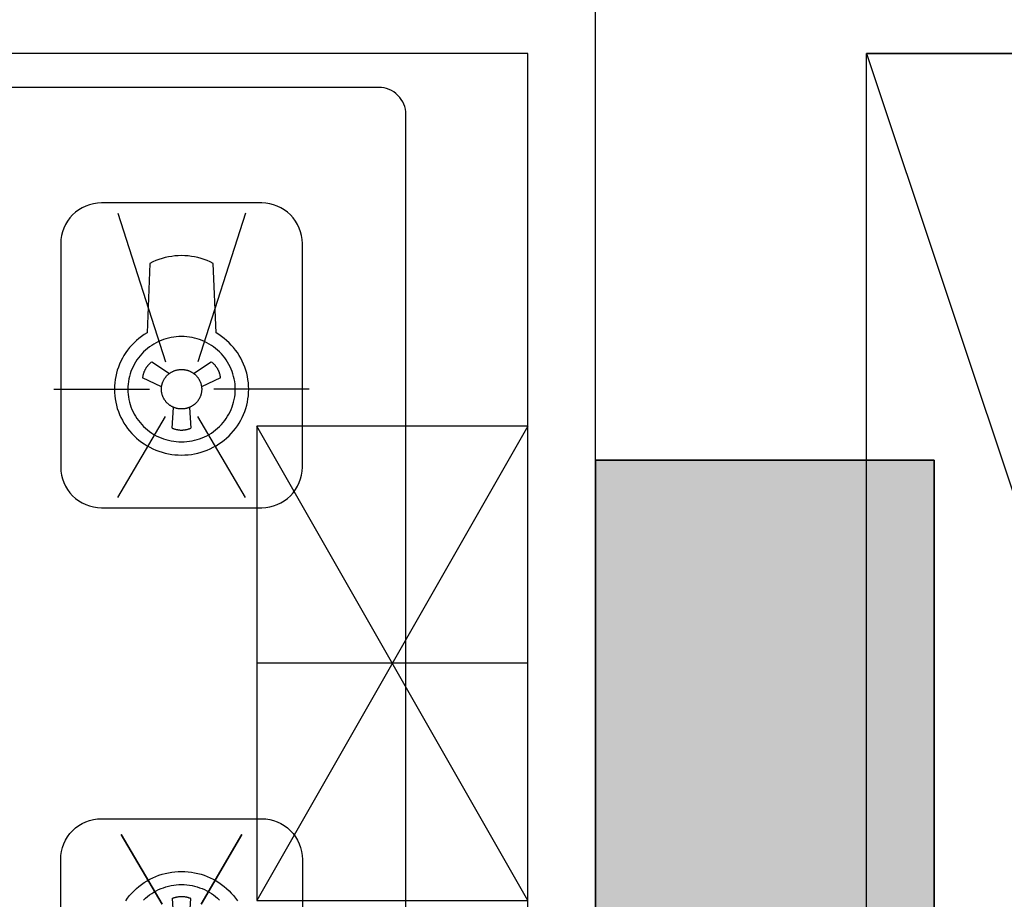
# Model space of a CAD drawing. Header units: millimetres. Extents: x 296296 to 297283, y 219875 to 220035.
# Tile 128 of 256: x 296813.763 to 296814.49, y 220019.664 to 220020.314. Entities that reach past the tile are written whole.
import ezdxf

# ---------------------------------------------------------------- set-up
doc = ezdxf.new("R2010")
doc.units = ezdxf.units.MM

# ---------------------------------------------------------------- blocks, each defined once
blk = doc.blocks.new('wy53eu64i765i57i78i')
blk.add_hatch(color=253).paths.add_polyline_path([(1007174.86, 189058.44), (1007174.86, 187258.44), (1007424.86, 187258.44), (1007424.86, 189058.44)], flags=0)
at = {"color": 253}
blk.add_lwpolyline([(1007174.86, 189058.44), (1007174.86, 187258.44), (1007424.86, 187258.44), (1007424.86, 189058.44), (1007174.86, 189058.44)], close=True, dxfattribs=at)
blk = doc.blocks.new('sayea5yuteaytuytrauyt')
h = blk.add_hatch()
h.set_pattern_fill('钢筋混凝土', color=253, scale=100)
h.set_pattern_definition([(45, (0, 0), (-176.776695, 176.776695), []), (50, (0, 0), (717.26018, -62.75213), [75, -825]), (355, (0, 0), (-138.75133, 752.19213), [60, -660]), (100.4514, (59.8, -5.2), (578.5094, 689.43954), [63.7402, -701.1421]), (46.1842, (0, 200), (1067.24105, -165.519), [112.5, -1237.5]), (96.6356, (88.9, 186.2), (934.6627, 974.1179), [95.6103, -1051.713]), (351.1842, (0, 200), (934.662, 974.1186), [90, -990]), (21, (100, 150), (596.90705, -402.6189), [75, -825]), (326, (100, 150), (243.31533, 725.15005), [60, -660]), (71.4514, (149.74, 116.45), (840.22263, 322.5305), [63.7402, -701.1421]), (37.5, (0, 0), (12.159855, 332.893854), [0, -652, 0, -670, 0, -662.5]), (7.5, (0, 0), (263.06954, 394.41171), [0, -382, 0, -637, 0, -252.5]), (327.5, (-223, 0), (533.822436, -22.55487), [0, -250, 0, -780, 0, -1035]), (317.5, (-323, 0), (583.18617, 100.10498), [0, -325, 0, -518, 0, -735])])
h.paths.add_polyline_path([(1007424.85, 89058.44), (1007424.85, 87258.44), (1007174.85, 87258.44), (1007174.85, 89058.44)])
h.paths.add_polyline_path([(1021574.86, 89058.44), (1021574.86, 87258.44), (1021324.86, 87258.44), (1021324.86, 89058.44)])
h.paths.add_polyline_path([(989374.85, 89058.44), (989374.85, 87258.44), (989124.85, 87258.44), (989124.85, 89058.44)])
h.paths.add_polyline_path([(1039624.86, 89058.44), (1039624.86, 87258.44), (1039374.86, 87258.44), (1039374.86, 89058.44)])
h.paths.add_polyline_path([(1014474.85, 87858.44), (1014474.85, 84858.44), (1014274.85, 84858.44), (1014274.85, 87858.44)])
h.paths.add_polyline_path([(1044574.85, 92958.44), (1044574.85, 91158.44), (1044374.85, 91158.44), (1044374.85, 92758.44), (1044074.85, 92758.44), (1044074.85, 92958.44)])
h.paths.add_polyline_path([(984374.85, 92758.44), (984374.85, 91158.44), (984174.85, 91158.44), (984174.85, 92958.44), (984674.86, 92958.44), (984674.86, 92758.44)])
h.paths.add_polyline_path([(1027974.85, 92758.44), (1027974.85, 91258.4), (1027774.85, 91258.4), (1027774.85, 92958.44), (1028324.85, 92958.44), (1028324.85, 92758.44)])
h.paths.add_polyline_path([(1000974.86, 92958.44), (1000974.86, 91258.4), (1000774.86, 91258.4), (1000774.86, 92758.44), (1000424.86, 92758.44), (1000424.86, 92958.44)])
h.paths.add_polyline_path([(1033174.86, 92958.44), (1033174.86, 91258.4), (1032974.86, 91258.4), (1032974.86, 92758.44), (1032624.86, 92758.44), (1032624.86, 92958.44)])
h.paths.add_polyline_path([(995774.85, 92758.44), (995774.85, 91258.4), (995574.85, 91258.4), (995574.85, 92958.44), (996124.85, 92958.44), (996124.85, 92758.44)])
h.paths.add_polyline_path([(1014874.85, 80258.44), (1014874.85, 80058.44), (1014274.85, 80058.44), (1014274.85, 81858.44), (1014474.85, 81858.44), (1014474.85, 80258.44)])
h.paths.add_polyline_path([(1046674.86, 92358.44), (1046674.86, 90658.44), (1046474.86, 90658.44), (1046474.86, 92158.44), (1046024.86, 92158.44), (1046024.86, 92358.44)])
h.paths.add_polyline_path([(982274.85, 92158.44), (982274.85, 90658.44), (982074.85, 90658.44), (982074.85, 92358.44), (982724.85, 92358.44), (982724.85, 92158.44)])
h.paths.add_polyline_path([(1042874.86, 80058.44), (1042874.86, 79458.44), (1042074.86, 79458.44), (1042074.86, 79658.44), (1042674.86, 79658.44), (1042674.86, 80258.44), (1043624.86, 80258.44), (1043624.86, 80058.44)])
h.paths.add_polyline_path([(1010674.86, 80058.44), (1010674.86, 79458.44), (1009874.86, 79458.44), (1009874.86, 79658.44), (1010474.86, 79658.44), (1010474.86, 80258.44), (1011424.86, 80258.44), (1011424.86, 80058.44)])
h.paths.add_polyline_path([(1018874.85, 79658.44), (1018874.85, 79458.44), (1018074.85, 79458.44), (1018074.85, 80058.44), (1017324.85, 80058.44), (1017324.85, 80258.44), (1018274.85, 80258.44), (1018274.85, 79658.44)])
h.paths.add_polyline_path([(986674.85, 79658.44), (986674.85, 79458.44), (985874.85, 79458.44), (985874.85, 80058.44), (985124.85, 80058.44), (985124.85, 80258.44), (986074.85, 80258.44), (986074.85, 79658.44)])
h.paths.add_polyline_path([(1016574.86, 92758.44), (1016574.86, 91158.44), (1016374.86, 91158.44), (1016374.86, 92158.44), (1016074.86, 92158.44), (1016074.86, 92358.44), (1016374.86, 92358.44), (1016374.86, 92958.44), (1016874.86, 92958.44), (1016874.86, 92758.44)])
h.paths.add_polyline_path([(1012374.85, 92158.44), (1012374.85, 91158.44), (1012174.85, 91158.44), (1012174.85, 92758.44), (1011874.85, 92758.44), (1011874.85, 92958.44), (1012374.85, 92958.44), (1012374.85, 92358.44), (1012674.85, 92358.44), (1012674.85, 92158.44)])
h.paths.add_polyline_path([(1031699.85, 87258.44), (1031699.85, 86658.44), (1029249.85, 86658.44), (1029249.85, 87258.44), (1029449.85, 87258.44), (1029449.85, 86858.44), (1031499.85, 86858.44), (1031499.85, 87258.44)])
h.paths.add_polyline_path([(999499.86, 87258.44), (999499.86, 86658.44), (997049.86, 86658.44), (997049.86, 87258.44), (997249.86, 87258.44), (997249.86, 86858.44), (999299.86, 86858.44), (999299.86, 87258.44)])
h.paths.add_polyline_path([(1029449.85, 89158.44), (1029449.85, 88743.44), (1029249.85, 88743.44), (1029249.85, 89358.44), (1031699.85, 89358.44), (1031699.85, 88743.44), (1031499.85, 88743.44), (1031499.85, 89158.44)])
h.paths.add_polyline_path([(999499.86, 89358.44), (999499.86, 88743.44), (999299.86, 88743.44), (999299.86, 89158.44), (997249.86, 89158.44), (997249.86, 88743.44), (997049.86, 88743.44), (997049.86, 89358.44)])
h.paths.add_polyline_path([(1026174.85, 92958.44), (1026174.85, 90058.44), (1025974.85, 90058.44), (1025974.85, 92758.44), (1025574.85, 92758.44), (1025574.85, 92958.44)])
h.paths.add_polyline_path([(1002774.86, 92758.44), (1002774.86, 90058.44), (1002574.86, 90058.44), (1002574.86, 92958.44), (1003174.86, 92958.44), (1003174.86, 92758.44)])
h.paths.add_polyline_path([(993974.85, 92958.44), (993974.85, 90058.45), (993774.85, 90058.45), (993774.85, 92758.44), (993374.85, 92758.44), (993374.85, 92958.44)])
h.paths.add_polyline_path([(1034974.86, 92758.44), (1034974.86, 90058.45), (1034774.86, 90058.45), (1034774.86, 92958.44), (1035374.86, 92958.44), (1035374.86, 92758.44)])
h.paths.add_polyline_path([(1046674.86, 83408.44), (1046674.86, 80058.44), (1046074.86, 80058.44), (1046074.86, 80258.44), (1046474.86, 80258.44), (1046474.86, 83408.44)])
h.paths.add_polyline_path([(982674.85, 80258.44), (982674.85, 80058.44), (982074.85, 80058.44), (982074.85, 83408.44), (982274.85, 83408.44), (982274.85, 80258.44)])
h.paths.add_polyline_path([(1001674.85, 89358.44), (1001674.85, 86658.44), (1001474.85, 86658.44), (1001474.85, 89158.44), (1000774.86, 89158.44), (1000774.86, 89358.44)])
h.paths.add_polyline_path([(1027274.86, 89158.44), (1027274.86, 86658.44), (1027074.86, 86658.44), (1027074.86, 89358.44), (1027974.85, 89358.44), (1027974.85, 89158.44)])
h.paths.add_polyline_path([(995074.85, 89158.44), (995074.85, 86658.44), (994874.85, 86658.44), (994874.85, 89358.44), (995774.85, 89358.44), (995774.85, 89158.44)])
h.paths.add_polyline_path([(1033874.86, 89358.44), (1033874.86, 86658.44), (1033674.86, 86658.44), (1033674.86, 89158.44), (1032974.86, 89158.44), (1032974.86, 89358.44)])
h.paths.add_polyline_path([(989374.85, 92958.44), (989374.85, 92158.44), (988974.85, 92158.44), (988974.85, 92958.44)])
h.paths.add_polyline_path([(1007574.85, 92958.44), (1007574.85, 92158.44), (1007174.85, 92158.44), (1007174.85, 92958.44)])
h.paths.add_polyline_path([(995074.85, 79658.44), (995074.85, 79258.44), (994374.85, 79258.44), (994374.85, 79658.44)])
h.paths.add_polyline_path([(1002174.85, 79658.44), (1002174.85, 79258.44), (1001474.85, 79258.44), (1001474.85, 79658.44)])
h.paths.add_polyline_path([(1027274.86, 79658.44), (1027274.86, 79258.44), (1026574.86, 79258.44), (1026574.86, 79658.44)])
h.paths.add_polyline_path([(1034374.86, 79658.44), (1034374.86, 79258.44), (1033674.86, 79258.44), (1033674.86, 79658.44)])
h.paths.add_polyline_path([(1039774.86, 92958.44), (1039774.86, 92158.44), (1039374.86, 92158.44), (1039374.86, 92958.44)])
h.paths.add_polyline_path([(1021574.86, 92958.44), (1021574.86, 92158.44), (1021174.86, 92158.44), (1021174.86, 92958.44)])
at = {"color": 253}
blk.add_lwpolyline([(1039624.86, 89058.44), (1039624.86, 87258.44), (1039374.86, 87258.44), (1039374.86, 89058.44), (1039624.86, 89058.44)], close=True, dxfattribs=at)
blk = doc.blocks.new('*U1119')
at = {"color": 253}
for p, q in [((600, 150), (-600, 150)), ((-600, 150), (-600, -250)), ((-600, 150), (600, -250))]:
    blk.add_line(p, q, dxfattribs=at)
blk = doc.blocks.new('185洋房-边套（报建版）-旧规$0$185洋房-边套（报建版）$0$洋房户型$0$A$C98681575')
at = {"color": 253}
for p, q in [((252.63, 672.48), (265.6, 663.95)), ((283.33, 663.95), (296.31, 672.48)), ((259.7, 653.93), (245.69, 660.69)), ((303.25, 660.69), (289.23, 653.93)), ((267.53, 623.59), (268.57, 638.87)), ((280.37, 638.87), (281.41, 623.59)), ((530.01, 275), (330.01, 625)), ((530.01, 625), (330.01, 275)), ((267.53, 276.42), (268.57, 261.13)), ((280.37, 261.13), (281.41, 276.42))]:
    blk.add_line(p, q, dxfattribs=at)
for points in [[(0.01, 900), (0.01, 0), (530.01, 0), (530.01, 900)], [(229.88, 323.5), (260.1, 272.16)], [(319.06, 323.5), (288.84, 272.16)]]:
    blk.add_lwpolyline(points, close=True, dxfattribs=at)
for points in [[(440.01, 45), (440.01, 855, 0.414214), (420.01, 875), (40.01, 875, 0.324936), (10.01, 855), (10.01, 45, 0.324936), (40.01, 25), (420.01, 25, 0.414214)], [(215.28, 564.79), (333.66, 564.79, 0.414214), (363.66, 594.79), (363.66, 759.72, 0.414214), (333.66, 789.72), (215.28, 789.72, 0.414214), (185.28, 759.72), (185.28, 594.79, 0.414214)], [(215.28, 335.22), (333.66, 335.22, -0.414214), (363.66, 305.22), (363.66, 190.29, -0.414214), (333.66, 160.29), (215.28, 160.29, -0.414214), (185.28, 190.29), (185.28, 305.22, -0.414214)]]:
    blk.add_lwpolyline(points, format="xyb", close=True, dxfattribs=at)
for points in [[(227.4, 782.21), (262.58, 672.45)], [(321.54, 782.21), (286.36, 672.45)], [(180.33, 652.25), (250.69, 652.25)], [(368.61, 652.25), (298.25, 652.25)], [(227.4, 572.3), (262.58, 632.05)], [(321.54, 572.3), (286.36, 632.05)], [(530.01, 625), (330.01, 625), (330.01, 275), (530.01, 275)], [(530.01, 450), (330.01, 450)]]:
    blk.add_lwpolyline(points, dxfattribs=at)
for points in [[(224.92, 652.25, 0), (224.98, 649.87, 0), (225.16, 647.49, 0), (225.46, 645.12, 0), (225.87, 642.77, 0), (226.41, 640.45, 0), (227.05, 638.15, 0), (227.82, 635.88, 0), (228.69, 633.66, 0), (229.68, 631.48, 0), (230.77, 629.35, 0), (231.97, 627.27, 0), (233.27, 625.26, 0), (234.67, 623.31, 0), (236.17, 621.43, 0), (237.76, 619.62, 0), (239.43, 617.89, 0), (241.19, 616.25, 0), (243.04, 614.69, 0), (244.95, 613.22, 0), (246.94, 611.85, 0), (249, 610.58, 0), (251.11, 609.4, 0), (253.28, 608.33, 0), (255.51, 607.36, 0), (257.78, 606.5, 0), (260.09, 605.75, 0), (262.43, 605.12, 0), (264.8, 604.6, 0), (267.2, 604.19, 0), (269.61, 603.9, 0), (272.04, 603.72, 0), (274.47, 603.66, 0), (276.9, 603.72, 0), (279.33, 603.9, 0), (281.74, 604.19, 0), (284.14, 604.6, 0), (286.51, 605.12, 0), (288.85, 605.75, 0), (291.16, 606.5, 0), (293.43, 607.36, 0), (295.65, 608.33, 0), (297.83, 609.4, 0), (299.94, 610.58, 0), (302, 611.85, 0), (303.98, 613.22, 0), (305.9, 614.69, 0), (307.74, 616.25, 0), (309.51, 617.89, 0), (311.18, 619.62, 0), (312.77, 621.43, 0), (314.27, 623.31, 0), (315.67, 625.26, 0), (316.97, 627.27, 0), (318.17, 629.35, 0), (319.26, 631.48, 0), (320.25, 633.66, 0), (321.12, 635.88, 0), (321.88, 638.15, 0), (322.53, 640.45, 0), (323.07, 642.77, 0), (323.48, 645.12, 0), (323.78, 647.49, 0), (323.96, 649.87, 0), (324.02, 652.25, 0), (323.96, 654.64, 0), (323.78, 657.02, 0), (323.48, 659.38, 0), (323.07, 661.73, 0), (322.53, 664.06, 0), (321.88, 666.36, 0), (321.12, 668.62, 0), (320.25, 670.85, 0), (319.26, 673.03, 0), (318.17, 675.16, 0), (316.97, 677.23, 0), (315.67, 679.25, 0), (314.27, 681.2, 0), (312.77, 683.08, 0), (311.18, 684.88, 0), (309.51, 686.61, 0), (307.74, 688.26, 0), (305.9, 689.81, 0), (303.98, 691.28, 0), (302, 692.65, 0), (299.94, 693.93, 0), (297.83, 745.11, 0), (295.65, 746.18, 0), (293.43, 747.15, 0), (291.16, 748, 0), (288.85, 748.75, 0), (286.51, 749.39, 0), (284.14, 749.91, 0), (281.74, 750.32, 0), (279.33, 750.61, 0), (276.9, 750.79, 0), (274.47, 750.84, 0), (272.04, 750.79, 0), (269.61, 750.61, 0), (267.2, 750.32, 0), (264.8, 749.91, 0), (262.43, 749.39, 0), (260.09, 748.75, 0), (257.78, 748, 0), (255.51, 747.15, 0), (253.28, 746.18, 0), (251.11, 745.11, 0), (249, 693.93, 0), (246.94, 692.65, 0), (244.95, 691.28, 0), (243.04, 689.81, 0), (241.19, 688.26, 0), (239.43, 686.61, 0), (237.76, 684.88, 0), (236.17, 683.08, 0), (234.67, 681.2, 0), (233.27, 679.25, 0), (231.97, 677.23, 0), (230.77, 675.16, 0), (229.68, 673.03, 0), (228.69, 670.85, 0), (227.82, 668.62, 0), (227.05, 666.36, 0), (226.41, 664.06, 0), (225.87, 661.73, 0), (225.46, 659.38, 0), (225.16, 657.02, 0), (224.98, 654.64, 0), (224.92, 652.25, 0)], [(234.83, 652.25, 0), (234.88, 650.35, 0), (235.02, 648.44, 0), (235.26, 646.55, 0), (235.59, 644.67, 0), (236.02, 642.81, 0), (236.54, 640.97, 0), (237.15, 639.16, 0), (237.85, 637.38, 0), (238.64, 635.63, 0), (239.51, 633.93, 0), (240.47, 632.27, 0), (241.51, 630.66, 0), (242.63, 629.1, 0), (243.83, 627.59, 0), (245.1, 626.15, 0), (246.44, 624.77, 0), (247.85, 623.45, 0), (249.32, 622.2, 0), (250.86, 621.03, 0), (252.45, 619.93, 0), (254.09, 618.91, 0), (255.78, 617.97, 0), (257.52, 617.11, 0), (259.3, 616.34, 0), (261.12, 615.65, 0), (262.96, 615.05, 0), (264.84, 614.55, 0), (266.74, 614.13, 0), (268.65, 613.8, 0), (270.58, 613.57, 0), (272.52, 613.43, 0), (274.47, 613.38, 0), (276.41, 613.43, 0), (278.35, 613.57, 0), (280.29, 613.8, 0), (282.2, 614.13, 0), (284.1, 614.55, 0), (285.98, 615.05, 0), (287.82, 615.65, 0), (289.64, 616.34, 0), (291.42, 617.11, 0), (293.15, 617.97, 0), (294.85, 618.91, 0), (296.49, 619.93, 0), (298.08, 621.03, 0), (299.62, 622.2, 0), (301.09, 623.45, 0), (302.5, 624.77, 0), (303.84, 626.15, 0), (305.11, 627.59, 0), (306.31, 629.1, 0), (307.43, 630.66, 0), (308.47, 632.27, 0), (309.43, 633.93, 0), (310.3, 635.63, 0), (311.09, 637.38, 0), (311.79, 639.16, 0), (312.4, 640.97, 0), (312.92, 642.81, 0), (313.35, 644.67, 0), (313.68, 646.55, 0), (313.92, 648.44, 0), (314.06, 650.35, 0), (314.11, 652.25, 0), (314.06, 654.16, 0), (313.92, 656.06, 0), (313.68, 657.96, 0), (313.35, 659.84, 0), (312.92, 661.7, 0), (312.4, 663.54, 0), (311.79, 665.35, 0), (311.09, 667.13, 0), (310.3, 668.87, 0), (309.43, 670.58, 0), (308.47, 672.24, 0), (307.43, 673.85, 0), (306.31, 675.41, 0), (305.11, 676.91, 0), (303.84, 678.36, 0), (302.5, 679.74, 0), (301.09, 681.06, 0), (299.62, 682.3, 0), (298.08, 683.48, 0), (296.49, 684.57, 0), (294.85, 685.6, 0), (293.15, 686.54, 0), (291.42, 687.39, 0), (289.64, 688.17, 0), (287.82, 688.85, 0), (285.98, 689.45, 0), (284.1, 689.96, 0), (282.2, 690.38, 0), (280.29, 690.7, 0), (278.35, 690.94, 0), (276.41, 691.08, 0), (274.47, 691.13, 0), (272.52, 691.08, 0), (270.58, 690.94, 0), (268.65, 690.7, 0), (266.74, 690.38, 0), (264.84, 689.96, 0), (262.96, 689.45, 0), (261.12, 688.85, 0), (259.3, 688.17, 0), (257.52, 687.39, 0), (255.78, 686.54, 0), (254.09, 685.6, 0), (252.45, 684.57, 0), (250.86, 683.48, 0), (249.32, 682.3, 0), (247.85, 681.06, 0), (246.44, 679.74, 0), (245.1, 678.36, 0), (243.83, 676.91, 0), (242.63, 675.41, 0), (241.51, 673.85, 0), (240.47, 672.24, 0), (239.51, 670.58, 0), (238.64, 668.87, 0), (237.85, 667.13, 0), (237.15, 665.35, 0), (236.54, 663.54, 0), (236.02, 661.7, 0), (235.59, 659.84, 0), (235.26, 657.96, 0), (235.02, 656.06, 0), (234.88, 654.16, 0), (234.83, 652.25, 0)], [(252.63, 672.48, 0), (252.53, 672.41, 0), (252.44, 672.35, 0), (252.36, 672.28, 0), (252.27, 672.22, 0), (252.18, 672.15, 0), (252.09, 672.08, 0), (252, 672.01, 0), (251.91, 671.95, 0), (251.83, 671.88, 0), (251.74, 671.81, 0), (251.65, 671.74, 0), (251.57, 671.67, 0), (251.48, 671.6, 0), (251.4, 671.52, 0), (251.32, 671.45, 0), (251.23, 671.38, 0), (251.15, 671.31, 0), (251.07, 671.23, 0), (250.98, 671.16, 0), (250.9, 671.08, 0), (250.82, 671.01, 0), (250.74, 670.93, 0), (250.66, 670.86, 0), (250.58, 670.78, 0), (250.5, 670.7, 0), (250.42, 670.62, 0), (250.35, 670.54, 0), (250.27, 670.47, 0), (250.19, 670.39, 0), (250.12, 670.31, 0), (250.04, 670.23, 0), (249.97, 670.14, 0), (249.89, 670.06, 0), (249.82, 669.98, 0), (249.74, 669.9, 0), (249.67, 669.82, 0), (249.6, 669.73, 0), (249.53, 669.65, 0), (249.45, 669.56, 0), (249.38, 669.48, 0), (249.31, 669.39, 0), (249.24, 669.31, 0), (249.18, 669.22, 0), (249.11, 669.14, 0), (249.04, 669.05, 0), (248.97, 668.96, 0), (248.91, 668.87, 0), (248.84, 668.78, 0), (248.77, 668.7, 0), (248.71, 668.61, 0), (248.64, 668.52, 0), (248.58, 668.43, 0), (248.52, 668.34, 0), (248.46, 668.25, 0), (248.39, 668.15, 0), (248.33, 668.06, 0), (248.27, 667.97, 0), (248.21, 667.88, 0), (248.15, 667.79, 0), (248.09, 667.69, 0), (248.04, 667.6, 0), (247.98, 667.51, 0), (247.92, 667.41, 0), (247.87, 667.32, 0), (247.81, 667.22, 0), (247.75, 667.13, 0), (247.7, 667.03, 0), (247.65, 666.93, 0), (247.59, 666.84, 0), (247.54, 666.74, 0), (247.49, 666.64, 0), (247.44, 666.55, 0), (247.39, 666.45, 0), (247.34, 666.35, 0), (247.29, 666.25, 0), (247.24, 666.15, 0), (247.19, 666.05, 0), (247.15, 665.95, 0), (247.1, 665.85, 0), (247.06, 665.75, 0), (247.01, 665.65, 0), (246.97, 665.55, 0), (246.92, 665.45, 0), (246.88, 665.35, 0), (246.84, 665.25, 0), (246.8, 665.15, 0), (246.75, 665.05, 0), (246.71, 664.94, 0), (246.67, 664.84, 0), (246.64, 664.74, 0), (246.6, 664.64, 0), (246.56, 664.53, 0), (246.52, 664.43, 0), (246.49, 664.33, 0), (246.45, 664.22, 0), (246.42, 664.12, 0), (246.38, 664.01, 0), (246.35, 663.91, 0), (246.32, 663.8, 0), (246.29, 663.7, 0), (246.26, 663.59, 0), (246.23, 663.49, 0), (246.2, 663.38, 0), (246.17, 663.28, 0), (246.14, 663.17, 0), (246.11, 663.07, 0), (246.08, 662.96, 0), (246.06, 662.85, 0), (246.03, 662.75, 0), (246.01, 662.64, 0), (245.98, 662.53, 0), (245.96, 662.42, 0), (245.94, 662.32, 0), (245.92, 662.21, 0), (245.9, 662.1, 0), (245.88, 661.99, 0), (245.86, 661.89, 0), (245.84, 661.78, 0), (245.82, 661.67, 0), (245.8, 661.56, 0), (245.78, 661.45, 0), (245.77, 661.35, 0), (245.75, 661.24, 0), (245.74, 661.13, 0), (245.73, 661.02, 0), (245.71, 660.91, 0), (245.7, 660.8, 0), (245.69, 660.69, 0)], [(303.25, 660.69, 0), (303.24, 660.8, 0), (303.23, 660.91, 0), (303.21, 661.02, 0), (303.2, 661.13, 0), (303.19, 661.24, 0), (303.17, 661.35, 0), (303.15, 661.45, 0), (303.14, 661.56, 0), (303.12, 661.67, 0), (303.1, 661.78, 0), (303.08, 661.89, 0), (303.06, 661.99, 0), (303.04, 662.1, 0), (303.02, 662.21, 0), (303, 662.32, 0), (302.98, 662.42, 0), (302.95, 662.53, 0), (302.93, 662.64, 0), (302.91, 662.75, 0), (302.88, 662.85, 0), (302.85, 662.96, 0), (302.83, 663.07, 0), (302.8, 663.17, 0), (302.77, 663.28, 0), (302.74, 663.38, 0), (302.71, 663.49, 0), (302.68, 663.59, 0), (302.65, 663.7, 0), (302.62, 663.8, 0), (302.59, 663.91, 0), (302.55, 664.01, 0), (302.52, 664.12, 0), (302.49, 664.22, 0), (302.45, 664.33, 0), (302.41, 664.43, 0), (302.38, 664.53, 0), (302.34, 664.64, 0), (302.3, 664.74, 0), (302.26, 664.84, 0), (302.22, 664.94, 0), (302.18, 665.05, 0), (302.14, 665.15, 0), (302.1, 665.25, 0), (302.06, 665.35, 0), (302.02, 665.45, 0), (301.97, 665.55, 0), (301.93, 665.65, 0), (301.88, 665.75, 0), (301.84, 665.85, 0), (301.79, 665.95, 0), (301.74, 666.05, 0), (301.7, 666.15, 0), (301.65, 666.25, 0), (301.6, 666.35, 0), (301.55, 666.45, 0), (301.5, 666.55, 0), (301.45, 666.64, 0), (301.4, 666.74, 0), (301.34, 666.84, 0), (301.29, 666.93, 0), (301.24, 667.03, 0), (301.18, 667.13, 0), (301.13, 667.22, 0), (301.07, 667.32, 0), (301.02, 667.41, 0), (300.96, 667.51, 0), (300.9, 667.6, 0), (300.84, 667.69, 0), (300.79, 667.79, 0), (300.73, 667.88, 0), (300.67, 667.97, 0), (300.61, 668.06, 0), (300.55, 668.15, 0), (300.48, 668.25, 0), (300.42, 668.34, 0), (300.36, 668.43, 0), (300.29, 668.52, 0), (300.23, 668.61, 0), (300.17, 668.7, 0), (300.1, 668.78, 0), (300.03, 668.87, 0), (299.97, 668.96, 0), (299.9, 669.05, 0), (299.83, 669.14, 0), (299.76, 669.22, 0), (299.69, 669.31, 0), (299.62, 669.39, 0), (299.55, 669.48, 0), (299.48, 669.56, 0), (299.41, 669.65, 0), (299.34, 669.73, 0), (299.27, 669.82, 0), (299.2, 669.9, 0), (299.12, 669.98, 0), (299.05, 670.06, 0), (298.97, 670.14, 0), (298.9, 670.23, 0), (298.82, 670.31, 0), (298.75, 670.39, 0), (298.67, 670.47, 0), (298.59, 670.54, 0), (298.51, 670.62, 0), (298.44, 670.7, 0), (298.36, 670.78, 0), (298.28, 670.86, 0), (298.2, 670.93, 0), (298.12, 671.01, 0), (298.04, 671.08, 0), (297.95, 671.16, 0), (297.87, 671.23, 0), (297.79, 671.31, 0), (297.71, 671.38, 0), (297.62, 671.45, 0), (297.54, 671.52, 0), (297.45, 671.6, 0), (297.37, 671.67, 0), (297.28, 671.74, 0), (297.2, 671.81, 0), (297.11, 671.88, 0), (297.02, 671.95, 0), (296.94, 672.01, 0), (296.85, 672.08, 0), (296.76, 672.15, 0), (296.67, 672.22, 0), (296.58, 672.28, 0), (296.49, 672.35, 0), (296.4, 672.41, 0), (296.31, 672.48, 0)], [(259.6, 652.25, 0), (259.61, 652.61, 0), (259.62, 652.97, 0), (259.65, 653.33, 0), (259.68, 653.68, 0), (259.72, 654.04, 0), (259.77, 654.39, 0), (259.82, 654.75, 0), (259.89, 655.1, 0), (259.97, 655.45, 0), (260.05, 655.79, 0), (260.14, 656.14, 0), (260.24, 656.48, 0), (260.36, 656.83, 0), (260.47, 657.16, 0), (260.6, 657.5, 0), (260.74, 657.83, 0), (260.88, 658.16, 0), (261.03, 658.49, 0), (261.19, 658.81, 0), (261.36, 659.12, 0), (261.54, 659.44, 0), (261.72, 659.75, 0), (261.91, 660.05, 0), (262.11, 660.35, 0), (262.32, 660.65, 0), (262.53, 660.94, 0), (262.75, 661.22, 0), (262.98, 661.5, 0), (263.21, 661.77, 0), (263.46, 662.04, 0), (263.7, 662.3, 0), (263.96, 662.56, 0), (264.22, 662.81, 0), (264.49, 663.05, 0), (264.76, 663.29, 0), (265.04, 663.52, 0), (265.32, 663.74, 0), (265.61, 663.96, 0), (265.91, 664.17, 0), (266.21, 664.37, 0), (266.52, 664.57, 0), (266.83, 664.76, 0), (267.14, 664.94, 0), (267.46, 665.11, 0), (267.79, 665.27, 0), (268.11, 665.43, 0), (268.45, 665.58, 0), (268.78, 665.72, 0), (269.12, 665.85, 0), (269.46, 665.98, 0), (269.81, 666.09, 0), (270.15, 666.2, 0), (270.5, 666.3, 0), (270.86, 666.39, 0), (271.21, 666.48, 0), (271.57, 666.55, 0), (271.93, 666.62, 0), (272.29, 666.67, 0), (272.65, 666.72, 0), (273.01, 666.76, 0), (273.38, 666.79, 0), (273.74, 666.81, 0), (274.1, 666.83, 0), (274.47, 666.83, 0), (274.83, 666.83, 0), (275.2, 666.81, 0), (275.56, 666.79, 0), (275.93, 666.76, 0), (276.29, 666.72, 0), (276.65, 666.67, 0), (277.01, 666.62, 0), (277.37, 666.55, 0), (277.73, 666.48, 0), (278.08, 666.39, 0), (278.43, 666.3, 0), (278.78, 666.2, 0), (279.13, 666.09, 0), (279.48, 665.98, 0), (279.82, 665.85, 0), (280.16, 665.72, 0), (280.49, 665.58, 0), (280.82, 665.43, 0), (281.15, 665.27, 0), (281.48, 665.11, 0), (281.8, 664.94, 0), (282.11, 664.76, 0), (282.42, 664.57, 0), (282.73, 664.37, 0), (283.03, 664.17, 0), (283.32, 663.96, 0), (283.61, 663.74, 0), (283.9, 663.52, 0), (284.18, 663.29, 0), (284.45, 663.05, 0), (284.72, 662.81, 0), (284.98, 662.56, 0), (285.23, 662.3, 0), (285.48, 662.04, 0), (285.72, 661.77, 0), (285.96, 661.5, 0), (286.19, 661.22, 0), (286.41, 660.94, 0), (286.62, 660.65, 0), (286.83, 660.35, 0), (287.03, 660.05, 0), (287.22, 659.75, 0), (287.4, 659.44, 0), (287.58, 659.12, 0), (287.75, 658.81, 0), (287.91, 658.49, 0), (288.06, 658.16, 0), (288.2, 657.83, 0), (288.34, 657.5, 0), (288.46, 657.16, 0), (288.58, 656.83, 0), (288.69, 656.48, 0), (288.8, 656.14, 0), (288.89, 655.79, 0), (288.97, 655.45, 0), (289.05, 655.1, 0), (289.11, 654.75, 0), (289.17, 654.39, 0), (289.22, 654.04, 0), (289.26, 653.68, 0), (289.29, 653.33, 0), (289.32, 652.97, 0), (289.33, 652.61, 0), (289.33, 652.25, 0)], [(289.33, 652.25, 0), (289.33, 651.9, 0), (289.32, 651.54, 0), (289.29, 651.18, 0), (289.26, 650.82, 0), (289.22, 650.47, 0), (289.17, 650.11, 0), (289.11, 649.76, 0), (289.05, 649.41, 0), (288.97, 649.06, 0), (288.89, 648.71, 0), (288.8, 648.36, 0), (288.69, 648.02, 0), (288.58, 647.68, 0), (288.46, 647.34, 0), (288.34, 647.01, 0), (288.2, 646.67, 0), (288.06, 646.35, 0), (287.91, 646.02, 0), (287.75, 645.7, 0), (287.58, 645.38, 0), (287.4, 645.07, 0), (287.22, 644.76, 0), (287.03, 644.45, 0), (286.83, 644.15, 0), (286.62, 643.86, 0), (286.41, 643.57, 0), (286.19, 643.28, 0), (285.96, 643.01, 0), (285.72, 642.73, 0), (285.48, 642.46, 0), (285.23, 642.2, 0), (284.98, 641.95, 0), (284.72, 641.7, 0), (284.45, 641.45, 0), (284.18, 641.21, 0), (283.9, 640.98, 0), (283.61, 640.76, 0), (283.32, 640.54, 0), (283.03, 640.33, 0), (282.73, 640.13, 0), (282.42, 639.94, 0), (282.11, 639.75, 0), (281.8, 639.57, 0), (281.48, 639.4, 0), (281.15, 639.23, 0), (280.82, 639.08, 0), (280.49, 638.93, 0), (280.16, 638.79, 0), (279.82, 638.65, 0), (279.48, 638.53, 0), (279.13, 638.41, 0), (278.78, 638.3, 0), (278.43, 638.2, 0), (278.08, 638.11, 0), (277.73, 638.03, 0), (277.37, 637.96, 0), (277.01, 637.89, 0), (276.65, 637.83, 0), (276.29, 637.79, 0), (275.93, 637.75, 0), (275.56, 637.72, 0), (275.2, 637.69, 0), (274.83, 637.68, 0), (274.47, 637.68, 0), (274.1, 637.68, 0), (273.74, 637.69, 0), (273.38, 637.72, 0), (273.01, 637.75, 0), (272.65, 637.79, 0), (272.29, 637.83, 0), (271.93, 637.89, 0), (271.57, 637.96, 0), (271.21, 638.03, 0), (270.86, 638.11, 0), (270.5, 638.2, 0), (270.15, 638.3, 0), (269.81, 638.41, 0), (269.46, 638.53, 0), (269.12, 638.65, 0), (268.78, 638.79, 0), (268.45, 638.93, 0), (268.11, 639.08, 0), (267.79, 639.23, 0), (267.46, 639.4, 0), (267.14, 639.57, 0), (266.83, 639.75, 0), (266.52, 639.94, 0), (266.21, 640.13, 0), (265.91, 640.33, 0), (265.61, 640.54, 0), (265.32, 640.76, 0), (265.04, 640.98, 0), (264.76, 641.21, 0), (264.49, 641.45, 0), (264.22, 641.7, 0), (263.96, 641.95, 0), (263.7, 642.2, 0), (263.46, 642.46, 0), (263.21, 642.73, 0), (262.98, 643.01, 0), (262.75, 643.28, 0), (262.53, 643.57, 0), (262.32, 643.86, 0), (262.11, 644.15, 0), (261.91, 644.45, 0), (261.72, 644.76, 0), (261.54, 645.07, 0), (261.36, 645.38, 0), (261.19, 645.7, 0), (261.03, 646.02, 0), (260.88, 646.35, 0), (260.74, 646.67, 0), (260.6, 647.01, 0), (260.47, 647.34, 0), (260.36, 647.68, 0), (260.24, 648.02, 0), (260.14, 648.36, 0), (260.05, 648.71, 0), (259.97, 649.06, 0), (259.89, 649.41, 0), (259.82, 649.76, 0), (259.77, 650.11, 0), (259.72, 650.47, 0), (259.68, 650.82, 0), (259.65, 651.18, 0), (259.62, 651.54, 0), (259.61, 651.9, 0), (259.6, 652.25, 0)], [(267.53, 623.59, 0), (267.63, 623.54, 0), (267.74, 623.5, 0), (267.84, 623.46, 0), (267.94, 623.41, 0), (268.05, 623.37, 0), (268.15, 623.33, 0), (268.25, 623.29, 0), (268.36, 623.25, 0), (268.46, 623.21, 0), (268.57, 623.17, 0), (268.67, 623.13, 0), (268.78, 623.1, 0), (268.88, 623.06, 0), (268.99, 623.02, 0), (269.09, 622.99, 0), (269.2, 622.95, 0), (269.3, 622.92, 0), (269.41, 622.89, 0), (269.52, 622.86, 0), (269.62, 622.82, 0), (269.73, 622.79, 0), (269.84, 622.76, 0), (269.95, 622.73, 0), (270.05, 622.7, 0), (270.16, 622.67, 0), (270.27, 622.65, 0), (270.38, 622.62, 0), (270.49, 622.59, 0), (270.59, 622.57, 0), (270.7, 622.54, 0), (270.81, 622.52, 0), (270.92, 622.5, 0), (271.03, 622.47, 0), (271.14, 622.45, 0), (271.25, 622.43, 0), (271.36, 622.41, 0), (271.47, 622.39, 0), (271.58, 622.37, 0), (271.69, 622.35, 0), (271.8, 622.33, 0), (271.91, 622.32, 0), (272.02, 622.3, 0), (272.13, 622.29, 0), (272.24, 622.27, 0), (272.35, 622.26, 0), (272.46, 622.24, 0), (272.57, 622.23, 0), (272.69, 622.22, 0), (272.8, 622.21, 0), (272.91, 622.2, 0), (273.02, 622.19, 0), (273.13, 622.18, 0), (273.24, 622.17, 0), (273.35, 622.16, 0), (273.46, 622.16, 0), (273.58, 622.15, 0), (273.69, 622.14, 0), (273.8, 622.14, 0), (273.91, 622.14, 0), (274.02, 622.13, 0), (274.13, 622.13, 0), (274.25, 622.13, 0), (274.36, 622.13, 0), (274.47, 622.13, 0), (274.58, 622.13, 0), (274.69, 622.13, 0), (274.8, 622.13, 0), (274.92, 622.13, 0), (275.03, 622.14, 0), (275.14, 622.14, 0), (275.25, 622.14, 0), (275.36, 622.15, 0), (275.47, 622.16, 0), (275.59, 622.16, 0), (275.7, 622.17, 0), (275.81, 622.18, 0), (275.92, 622.19, 0), (276.03, 622.2, 0), (276.14, 622.21, 0), (276.25, 622.22, 0), (276.36, 622.23, 0), (276.48, 622.24, 0), (276.59, 622.26, 0), (276.7, 622.27, 0), (276.81, 622.29, 0), (276.92, 622.3, 0), (277.03, 622.32, 0), (277.14, 622.33, 0), (277.25, 622.35, 0), (277.36, 622.37, 0), (277.47, 622.39, 0), (277.58, 622.41, 0), (277.69, 622.43, 0), (277.8, 622.45, 0), (277.91, 622.47, 0), (278.02, 622.5, 0), (278.13, 622.52, 0), (278.23, 622.54, 0), (278.34, 622.57, 0), (278.45, 622.59, 0), (278.56, 622.62, 0), (278.67, 622.65, 0), (278.78, 622.67, 0), (278.89, 622.7, 0), (278.99, 622.73, 0), (279.1, 622.76, 0), (279.21, 622.79, 0), (279.31, 622.82, 0), (279.42, 622.86, 0), (279.53, 622.89, 0), (279.63, 622.92, 0), (279.74, 622.95, 0), (279.85, 622.99, 0), (279.95, 623.02, 0), (280.06, 623.06, 0), (280.16, 623.1, 0), (280.27, 623.13, 0), (280.37, 623.17, 0), (280.48, 623.21, 0), (280.58, 623.25, 0), (280.69, 623.29, 0), (280.79, 623.33, 0), (280.89, 623.37, 0), (281, 623.41, 0), (281.1, 623.46, 0), (281.2, 623.5, 0), (281.3, 623.54, 0), (281.41, 623.59, 0)], [(233.27, 274.75, 0), (234.67, 276.7, 0), (236.17, 278.58, 0), (237.76, 280.39, 0), (239.43, 282.11, 0), (241.19, 283.76, 0), (243.04, 285.32, 0), (244.95, 286.78, 0), (246.94, 288.16, 0), (249, 289.43, 0), (251.11, 290.61, 0), (253.28, 291.68, 0), (255.51, 292.65, 0), (257.78, 293.5, 0), (260.09, 294.25, 0), (262.43, 294.89, 0), (264.8, 295.41, 0), (267.2, 295.82, 0), (269.61, 296.11, 0), (272.04, 296.29, 0), (274.47, 296.35, 0), (276.9, 296.29, 0), (279.33, 296.11, 0), (281.74, 295.82, 0), (284.14, 295.41, 0), (286.51, 294.89, 0), (288.85, 294.25, 0), (291.16, 293.5, 0), (293.43, 292.65, 0), (295.65, 291.68, 0), (297.83, 290.61, 0), (299.94, 289.43, 0), (302, 288.16, 0), (303.98, 286.78, 0), (305.9, 285.32, 0), (307.74, 283.76, 0), (309.51, 282.11, 0), (311.18, 280.39, 0), (312.77, 278.58, 0), (314.27, 276.7, 0), (315.67, 274.75, 0)], [(246.44, 275.24, 0), (247.85, 276.56, 0), (249.32, 277.8, 0), (250.86, 278.98, 0), (252.45, 280.08, 0), (254.09, 281.1, 0), (255.78, 282.04, 0), (257.52, 282.89, 0), (259.3, 283.67, 0), (261.12, 284.35, 0), (262.96, 284.95, 0), (264.84, 285.46, 0), (266.74, 285.88, 0), (268.65, 286.21, 0), (270.58, 286.44, 0), (272.52, 286.58, 0), (274.47, 286.63, 0), (276.41, 286.58, 0), (278.35, 286.44, 0), (280.29, 286.21, 0), (282.2, 285.88, 0), (284.1, 285.46, 0), (285.98, 284.95, 0), (287.82, 284.35, 0), (289.64, 283.67, 0), (291.42, 282.89, 0), (293.15, 282.04, 0), (294.85, 281.1, 0), (296.49, 280.08, 0), (298.08, 278.98, 0), (299.62, 277.8, 0), (301.09, 276.56, 0), (302.5, 275.24, 0)], [(267.53, 276.42, 0), (267.63, 276.46, 0), (267.74, 276.51, 0), (267.84, 276.55, 0), (267.94, 276.59, 0), (268.05, 276.63, 0), (268.15, 276.68, 0), (268.25, 276.72, 0), (268.36, 276.76, 0), (268.46, 276.8, 0), (268.57, 276.83, 0), (268.67, 276.87, 0), (268.78, 276.91, 0), (268.88, 276.95, 0), (268.99, 276.98, 0), (269.09, 277.02, 0), (269.2, 277.05, 0), (269.3, 277.09, 0), (269.41, 277.12, 0), (269.52, 277.15, 0), (269.62, 277.18, 0), (269.73, 277.21, 0), (269.84, 277.25, 0), (269.95, 277.27, 0), (270.05, 277.3, 0), (270.16, 277.33, 0), (270.27, 277.36, 0), (270.38, 277.39, 0), (270.49, 277.41, 0), (270.59, 277.44, 0), (270.7, 277.46, 0), (270.81, 277.49, 0), (270.92, 277.51, 0), (271.03, 277.53, 0), (271.14, 277.56, 0), (271.25, 277.58, 0), (271.36, 277.6, 0), (271.47, 277.62, 0), (271.58, 277.64, 0), (271.69, 277.65, 0), (271.8, 277.67, 0), (271.91, 277.69, 0), (272.02, 277.71, 0), (272.13, 277.72, 0), (272.24, 277.74, 0), (272.35, 277.75, 0), (272.46, 277.76, 0), (272.57, 277.78, 0), (272.69, 277.79, 0), (272.8, 277.8, 0), (272.91, 277.81, 0), (273.02, 277.82, 0), (273.13, 277.83, 0), (273.24, 277.84, 0), (273.35, 277.84, 0), (273.46, 277.85, 0), (273.58, 277.86, 0), (273.69, 277.86, 0), (273.8, 277.87, 0), (273.91, 277.87, 0), (274.02, 277.87, 0), (274.13, 277.88, 0), (274.25, 277.88, 0), (274.36, 277.88, 0), (274.47, 277.88, 0), (274.58, 277.88, 0), (274.69, 277.88, 0), (274.8, 277.88, 0), (274.92, 277.87, 0), (275.03, 277.87, 0), (275.14, 277.87, 0), (275.25, 277.86, 0), (275.36, 277.86, 0), (275.47, 277.85, 0), (275.59, 277.84, 0), (275.7, 277.84, 0), (275.81, 277.83, 0), (275.92, 277.82, 0), (276.03, 277.81, 0), (276.14, 277.8, 0), (276.25, 277.79, 0), (276.36, 277.78, 0), (276.48, 277.76, 0), (276.59, 277.75, 0), (276.7, 277.74, 0), (276.81, 277.72, 0), (276.92, 277.71, 0), (277.03, 277.69, 0), (277.14, 277.67, 0), (277.25, 277.65, 0), (277.36, 277.64, 0), (277.47, 277.62, 0), (277.58, 277.6, 0), (277.69, 277.58, 0), (277.8, 277.56, 0), (277.91, 277.53, 0), (278.02, 277.51, 0), (278.13, 277.49, 0), (278.23, 277.46, 0), (278.34, 277.44, 0), (278.45, 277.41, 0), (278.56, 277.39, 0), (278.67, 277.36, 0), (278.78, 277.33, 0), (278.89, 277.3, 0), (278.99, 277.27, 0), (279.1, 277.25, 0), (279.21, 277.21, 0), (279.31, 277.18, 0), (279.42, 277.15, 0), (279.53, 277.12, 0), (279.63, 277.09, 0), (279.74, 277.05, 0), (279.85, 277.02, 0), (279.95, 276.98, 0), (280.06, 276.95, 0), (280.16, 276.91, 0), (280.27, 276.87, 0), (280.37, 276.83, 0), (280.48, 276.8, 0), (280.58, 276.76, 0), (280.69, 276.72, 0), (280.79, 276.68, 0), (280.89, 276.63, 0), (281, 276.59, 0), (281.1, 276.55, 0), (281.2, 276.51, 0), (281.3, 276.46, 0), (281.41, 276.42, 0)]]:
    blk.add_polyline3d(points, dxfattribs=at)
blk = doc.blocks.new('185洋房-边套（报建版）-旧规')
at = {"color": 253, "linetype": 'Continuous'}
for p, q in [((7200, 9800), (7200, 10900)), ((6200, 9800), (7000, 9800)), ((7000, 7200), (7000, 9800)), ((7200, 7300), (7200, 9800))]:
    blk.add_line(p, q, dxfattribs=at)
at = {"color": 253}
blk.add_lwpolyline([(9900, 7900), (9900, 7300), (7200, 7300), (7200, 10900), (7800, 10900), (7800, 7900)], close=True, dxfattribs=at)
at = {"color": 253, "rotation": 270}
blk.add_blockref('*U1119', (6850, 9200), dxfattribs=at)
at = {"color": 253, "extrusion": (0, 0, -1), "zscale": -1, "rotation": 7.511875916e-07}
blk.add_blockref('185洋房-边套（报建版）-旧规$0$185洋房-边套（报建版）$0$洋房户型$0$A$C98681575', (-7780.01, 8900), dxfattribs=at)

msp = doc.modelspace()

# ---------------------------------------------------------------- block references
at = {"xscale": 0.001, "yscale": 0.001, "zscale": 0.001}
for name, p in [('wy53eu64i765i57i78i', (295807.0136, 219830.93007)), ('sayea5yuteaytuytrauyt', (295774.8136, 219930.93007))]:
    msp.add_blockref(name, p, dxfattribs=at)

# ---------------------------------------------------------------- next in the draw order: block references
at = {"xscale": -0.001, "yscale": 0.001, "zscale": 0.001}
msp.add_blockref('185洋房-边套（报建版）-旧规', (296821.38845, 220010.48851), dxfattribs=at)

doc.saveas('drawing.dxf')
